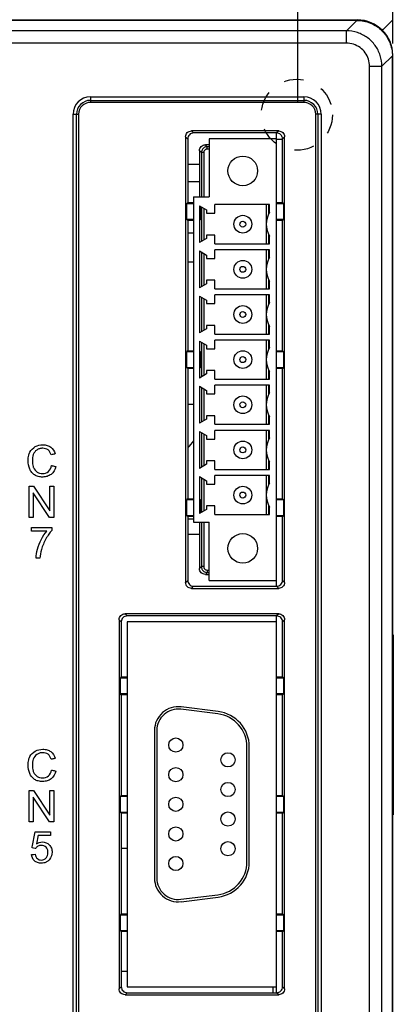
# Model space of a CAD drawing. Header units: millimetres. Extents: x -641 to 119, y -160 to 916.
# Tile 56 of 61: x -390 to -358, y 471 to 554. Entities that reach past the tile are written whole.
import ezdxf

# ---------------------------------------------------------------- set-up
doc = ezdxf.new("R2010")
doc.units = ezdxf.units.MM
doc.header["$LTSCALE"] = 32.67
doc.header["$PDMODE"] = 3
doc.header["$PDSIZE"] = 0.3125
doc.linetypes.add('HIDDEN', pattern=[0.2, 0.1, -0.1])
doc.layers.get('0').update_dxf_attribs({"linetype": 'CONTINUOUS'})
doc.layers.get('Defpoints').update_dxf_attribs({"linetype": 'CONTINUOUS'})
doc.layers.add('02___PRT_ALL_AXES', color=7, linetype='CONTINUOUS')
doc.layers.add('03___PRT_ALL_CURVES', color=7, linetype='CONTINUOUS')
doc.styles.get("Standard").update_dxf_attribs({"font": 'txt', "width": 0.7})
doc.dimstyles.new('DIMSTYLE_1', dxfattribs={"dimtxt": 5, "dimasz": 0.1875, "dimexe": 0.18, "dimexo": 0.0625, "dimgap": 0.09, "dimtad": 1, "dimdsep": 46, "dimtxsty": 'Standard', "dimblk": '_FILLED', "dimblk1": '_FILLED', "dimblk2": '_FILLED', "dimcen": 0.09, "dimadec": 0, "dimazin": 0, "dimtp": 0.01, "dimtm": 0.01, "dimtfac": 1, "dimtofl": 0, "dimtmove": 0, "dimatfit": 3, "dimldrblk": '_FILLED', "dimfxl": 0, "dimtolj": 1, "dimarcsym": 0})

# ---------------------------------------------------------------- blocks, each defined once
blk = doc.blocks.new('_FILLED')
at = {"color": 0, "linetype": 'ByBlock'}
blk.add_solid([(0, 0), (-1, 0.2), (-1, -0.2)], dxfattribs=at)
blk = doc.blocks.new('*D3')
at = {"color": 0, "linetype": 'Continuous', "lineweight": -2}
for p, q in [((-481.467, 550.08), (-481.467, 597.534)), ((-358.474, 552.082), (-358.474, 597.534)), ((-361.974, 596.534), (-477.967, 596.534))]:
    blk.add_line(p, q, dxfattribs=at)
at = {"layer": 'Defpoints', "color": 0, "linetype": 'Continuous', "lineweight": 0}
for p in [(-481.467, 596.534), (-358.474, 551.082), (-481.467, 549.08)]:
    blk.add_point(p, dxfattribs=at)
at = {"color": 0, "linetype": 'Continuous', "lineweight": -2, "xscale": 3.5, "yscale": 3.5, "zscale": 3.5, "rotation": 180}
blk.add_blockref('_FILLED', (-481.467, 596.534), dxfattribs=at)
at = {"color": 0, "linetype": 'Continuous', "lineweight": -2, "xscale": 3.5, "yscale": 3.5, "zscale": 3.5}
blk.add_blockref('_FILLED', (-358.474, 596.534), dxfattribs=at)
at = {"color": 0, "linetype": 'Continuous', "insert": (-419.971, 600.034), "char_height": 5, "attachment_point": 5}
blk.add_mtext('\\A1;123(4.84)', dxfattribs=at)
blk = doc.blocks.new('*D4')
at = {"color": 0, "linetype": 'Continuous', "lineweight": -2}
for p, q in [((-473.474, 547.082), (-473.474, 575.965)), ((-366.474, 547.082), (-366.474, 575.965)), ((-469.974, 574.965), (-369.974, 574.965))]:
    blk.add_line(p, q, dxfattribs=at)
at = {"layer": 'Defpoints', "color": 0, "linetype": 'Continuous', "lineweight": 0}
for p in [(-366.474, 574.965), (-473.474, 546.082), (-366.474, 546.082)]:
    blk.add_point(p, dxfattribs=at)
at = {"color": 0, "linetype": 'Continuous', "lineweight": -2, "xscale": 3.5, "yscale": 3.5, "zscale": 3.5, "rotation": 180}
blk.add_blockref('_FILLED', (-473.474, 574.965), dxfattribs=at)
at = {"color": 0, "linetype": 'Continuous', "lineweight": -2, "xscale": 3.5, "yscale": 3.5, "zscale": 3.5}
blk.add_blockref('_FILLED', (-366.474, 574.965), dxfattribs=at)
at = {"color": 0, "linetype": 'Continuous', "insert": (-419.974, 578.465), "char_height": 5, "attachment_point": 5}
blk.add_mtext('\\A1;107(4.21)', dxfattribs=at)

msp = doc.modelspace()

# ---------------------------------------------------------------- linework, layer by layer
at = {"color": 7, "linetype": 'Continuous'}
for p, q in [((-476.474, 554.082), (-361.474, 554.082)), ((-361.506, 554.048), (-449.643, 554.048)), ((-362.388, 553.166), (-361.506, 554.048)), ((-362.388, 553.166), (-390.627, 553.166)), ((-362.388, 552.122), (-362.388, 553.166)), ((-362.388, 552.122), (-390.778, 552.122)), ((-359.391, 550.168), (-358.509, 551.05)), ((-358.509, 312.115), (-358.509, 551.05)), ((-358.474, 312.082), (-358.474, 551.082)), ((-360.435, 312.997), (-360.435, 550.168)), ((-360.435, 550.168), (-359.391, 550.168)), ((-359.391, 312.997), (-359.391, 550.168)), ((-383.974, 547.592), (-383.974, 547.122)), ((-383.974, 547.592), (-365.974, 547.592)), ((-383.974, 547.293), (-365.974, 547.293)), ((-365.974, 547.122), (-383.974, 547.122)), ((-365.974, 547.592), (-365.974, 547.122)), ((-385.445, 316.922), (-385.445, 546.122)), ((-385.445, 546.122), (-384.974, 546.122)), ((-385.145, 316.922), (-385.145, 546.122)), ((-384.974, 546.122), (-384.974, 316.922)), ((-364.974, 316.922), (-364.974, 546.122)), ((-364.503, 546.122), (-364.974, 546.122)), ((-364.803, 546.122), (-364.803, 316.922)), ((-364.503, 546.122), (-364.503, 316.922)), ((-368.097, 544.717), (-375.451, 544.717)), ((-375.451, 544.717), (-375.276, 544.542)), ((-368.272, 544.542), (-375.276, 544.542)), ((-368.274, 506.282), (-368.274, 544.542)), ((-368.097, 544.717), (-368.272, 544.542)), ((-375.949, 544.219), (-375.949, 506.606)), ((-375.949, 544.219), (-375.774, 544.044)), ((-375.774, 544.044), (-375.774, 538.662)), ((-373.974, 543.542), (-374.276, 543.542)), ((-374.117, 543.383), (-374.276, 543.542)), ((-373.974, 544.042), (-373.974, 539.142)), ((-368.274, 544.042), (-373.974, 544.042)), ((-367.774, 543.982), (-368.274, 543.982)), ((-367.599, 544.219), (-367.774, 544.044)), ((-367.774, 538.662), (-367.774, 544.044)), ((-367.599, 506.606), (-367.599, 544.219)), ((-374.774, 543.044), (-374.774, 539.142)), ((-374.615, 542.885), (-374.774, 543.044)), ((-374.615, 542.885), (-374.615, 539.142)), ((-374.416, 542.885), (-374.615, 542.885)), ((-374.416, 542.885), (-374.416, 539.142)), ((-374.117, 543.184), (-374.117, 543.383)), ((-373.974, 543.383), (-374.117, 543.383)), ((-373.974, 543.184), (-374.117, 543.184)), ((-374.774, 541.869), (-375.774, 541.869)), ((-374.774, 540.425), (-375.774, 540.425)), ((-375.774, 538.662), (-375.843, 538.594)), ((-375.843, 537.231), (-375.843, 538.594)), ((-375.843, 538.594), (-375.274, 538.584)), ((-375.774, 538.662), (-375.274, 538.662)), ((-375.274, 539.142), (-375.274, 511.682)), ((-375.274, 539.142), (-373.974, 539.142)), ((-368.274, 538.662), (-367.774, 538.662)), ((-368.274, 538.584), (-367.705, 538.594)), ((-367.774, 538.662), (-367.705, 538.594)), ((-367.705, 538.594), (-367.705, 537.231)), ((-374.774, 538.399), (-374.774, 535.284)), ((-374.774, 538.399), (-374.174, 538.052)), ((-374.685, 537.252), (-374.685, 538.347)), ((-374.615, 538.307), (-374.615, 535.376)), ((-374.416, 538.192), (-374.416, 535.491)), ((-374.174, 538.052), (-374.174, 537.762)), ((-374.174, 537.762), (-373.474, 537.762)), ((-373.474, 537.762), (-373.474, 538.492)), ((-368.874, 538.492), (-373.474, 538.492)), ((-369.132, 536.959), (-369.132, 538.492)), ((-368.933, 537.712), (-368.933, 538.492)), ((-368.874, 537.852), (-368.874, 538.492)), ((-375.274, 537.241), (-375.843, 537.231)), ((-375.774, 537.162), (-375.843, 537.231)), ((-375.774, 537.162), (-375.774, 526.162)), ((-375.274, 537.162), (-375.774, 537.162)), ((-374.685, 537.252), (-374.774, 537.162)), ((-374.685, 537.252), (-374.774, 537.25)), ((-367.705, 537.231), (-368.274, 537.241)), ((-367.774, 537.162), (-368.274, 537.162)), ((-367.774, 537.162), (-367.705, 537.231)), ((-367.774, 526.162), (-367.774, 537.162)), ((-375.274, 536.096), (-375.774, 536.096)), ((-369.132, 535.192), (-369.132, 536.726)), ((-374.174, 535.631), (-374.774, 535.284)), ((-374.174, 535.922), (-374.174, 535.631)), ((-373.474, 535.922), (-374.174, 535.922)), ((-373.474, 535.192), (-373.474, 535.922)), ((-373.474, 535.192), (-368.874, 535.192)), ((-368.933, 535.192), (-368.933, 535.973)), ((-368.874, 535.192), (-368.874, 535.832)), ((-374.774, 534.589), (-374.774, 531.474)), ((-374.774, 534.589), (-374.174, 534.242)), ((-374.615, 534.497), (-374.615, 531.566)), ((-374.416, 534.382), (-374.416, 531.681)), ((-373.474, 533.952), (-373.474, 534.682)), ((-368.874, 534.682), (-373.474, 534.682)), ((-369.132, 533.149), (-369.132, 534.682)), ((-368.933, 533.902), (-368.933, 534.682)), ((-368.874, 534.042), (-368.874, 534.682)), ((-375.274, 533.632), (-375.774, 533.632)), ((-374.174, 534.242), (-374.174, 533.952)), ((-374.174, 533.952), (-373.474, 533.952)), ((-369.132, 531.382), (-369.132, 532.916)), ((-374.174, 532.112), (-374.174, 531.821)), ((-373.474, 532.112), (-374.174, 532.112)), ((-373.474, 531.382), (-373.474, 532.112)), ((-368.933, 531.382), (-368.933, 532.163)), ((-368.874, 531.382), (-368.874, 532.022)), ((-374.174, 531.821), (-374.774, 531.474)), ((-373.474, 531.382), (-368.874, 531.382)), ((-374.774, 530.779), (-374.774, 527.664)), ((-374.774, 530.779), (-374.174, 530.432)), ((-374.615, 530.687), (-374.615, 527.756)), ((-374.416, 530.572), (-374.416, 527.871)), ((-374.174, 530.432), (-374.174, 530.142)), ((-373.474, 530.142), (-373.474, 530.872)), ((-368.874, 530.872), (-373.474, 530.872)), ((-369.132, 529.339), (-369.132, 530.872)), ((-368.933, 530.092), (-368.933, 530.872)), ((-368.874, 530.232), (-368.874, 530.872)), ((-374.174, 530.142), (-373.474, 530.142)), ((-369.132, 527.572), (-369.132, 529.106)), ((-374.174, 528.011), (-374.774, 527.664)), ((-374.174, 528.302), (-374.174, 528.011)), ((-373.474, 528.302), (-374.174, 528.302)), ((-373.474, 527.572), (-373.474, 528.302)), ((-368.933, 527.572), (-368.933, 528.353)), ((-368.874, 527.572), (-368.874, 528.212)), ((-374.774, 526.969), (-374.774, 523.854)), ((-374.774, 526.969), (-374.174, 526.622)), ((-374.615, 526.877), (-374.615, 523.946)), ((-373.474, 527.572), (-368.874, 527.572)), ((-373.474, 526.332), (-373.474, 527.062)), ((-368.874, 527.062), (-373.474, 527.062)), ((-369.132, 525.529), (-369.132, 527.062)), ((-368.933, 526.282), (-368.933, 527.062)), ((-368.874, 526.422), (-368.874, 527.062)), ((-375.774, 526.162), (-375.843, 526.094)), ((-375.843, 524.731), (-375.843, 526.094)), ((-375.843, 526.094), (-375.274, 526.084)), ((-375.774, 526.162), (-375.274, 526.162)), ((-374.774, 526.162), (-374.685, 526.073)), ((-374.774, 526.075), (-374.685, 526.073)), ((-374.685, 524.752), (-374.685, 526.073)), ((-374.416, 526.762), (-374.416, 524.061)), ((-374.174, 526.622), (-374.174, 526.332)), ((-374.174, 526.332), (-373.474, 526.332)), ((-368.274, 526.162), (-367.774, 526.162)), ((-368.274, 526.084), (-367.705, 526.094)), ((-367.774, 526.162), (-367.705, 526.094)), ((-367.705, 526.094), (-367.705, 524.731)), ((-369.132, 523.762), (-369.132, 525.296)), ((-375.274, 524.741), (-375.843, 524.731)), ((-375.774, 524.662), (-375.843, 524.731)), ((-375.774, 524.662), (-375.774, 513.662)), ((-375.274, 524.662), (-375.774, 524.662)), ((-374.685, 524.752), (-374.774, 524.662)), ((-374.685, 524.752), (-374.774, 524.75)), ((-374.174, 524.492), (-374.174, 524.201)), ((-373.474, 524.492), (-374.174, 524.492)), ((-373.474, 523.762), (-373.474, 524.492)), ((-368.933, 523.762), (-368.933, 524.543)), ((-368.874, 523.762), (-368.874, 524.402)), ((-367.705, 524.731), (-368.274, 524.741)), ((-367.774, 524.662), (-368.274, 524.662)), ((-367.774, 524.662), (-367.705, 524.731)), ((-367.774, 513.662), (-367.774, 524.662)), ((-374.174, 524.201), (-374.774, 523.854)), ((-373.474, 523.762), (-368.874, 523.762)), ((-374.774, 523.159), (-374.774, 520.044)), ((-374.774, 523.159), (-374.174, 522.812)), ((-374.615, 523.067), (-374.615, 520.136)), ((-374.416, 522.952), (-374.416, 520.251)), ((-374.174, 522.812), (-374.174, 522.522)), ((-373.474, 522.522), (-373.474, 523.252)), ((-368.874, 523.252), (-373.474, 523.252)), ((-369.132, 521.719), (-369.132, 523.252)), ((-368.933, 522.472), (-368.933, 523.252)), ((-368.874, 522.612), (-368.874, 523.252)), ((-374.174, 522.522), (-373.474, 522.522)), ((-375.274, 521.632), (-375.774, 521.632)), ((-369.132, 519.952), (-369.132, 521.486)), ((-374.174, 520.391), (-374.774, 520.044)), ((-374.174, 520.682), (-374.174, 520.391)), ((-373.474, 520.682), (-374.174, 520.682)), ((-373.474, 519.952), (-373.474, 520.682)), ((-368.933, 519.952), (-368.933, 520.733)), ((-368.874, 519.952), (-368.874, 520.592)), ((-373.474, 519.952), (-368.874, 519.952)), ((-373.474, 518.712), (-373.474, 519.442)), ((-368.874, 519.442), (-373.474, 519.442)), ((-369.132, 517.909), (-369.132, 519.442)), ((-368.933, 518.662), (-368.933, 519.442)), ((-368.874, 518.802), (-368.874, 519.442)), ((-374.774, 519.349), (-374.774, 516.234)), ((-374.774, 519.349), (-374.174, 519.002)), ((-374.615, 519.257), (-374.615, 516.326)), ((-374.416, 519.142), (-374.416, 516.441)), ((-374.174, 519.002), (-374.174, 518.712)), ((-374.174, 518.712), (-373.474, 518.712)), ((-369.132, 516.142), (-369.132, 517.676)), ((-368.933, 516.142), (-368.933, 516.923)), ((-374.174, 516.581), (-374.774, 516.234)), ((-374.174, 516.872), (-374.174, 516.581)), ((-373.474, 516.872), (-374.174, 516.872)), ((-373.474, 516.142), (-373.474, 516.872)), ((-373.474, 516.142), (-368.874, 516.142)), ((-368.874, 516.142), (-368.874, 516.782)), ((-374.774, 515.539), (-374.774, 512.424)), ((-374.774, 515.539), (-374.174, 515.192)), ((-374.615, 515.447), (-374.615, 512.516)), ((-374.416, 515.332), (-374.416, 512.631)), ((-373.474, 514.902), (-373.474, 515.632)), ((-368.874, 515.632), (-373.474, 515.632)), ((-369.132, 514.099), (-369.132, 515.632)), ((-368.933, 514.852), (-368.933, 515.632)), ((-368.874, 514.992), (-368.874, 515.632)), ((-389.133, 512.098), (-389.133, 514.733)), ((-389.133, 514.733), (-388.773, 514.733)), ((-388.773, 514.733), (-387.391, 512.664)), ((-387.391, 512.664), (-387.391, 514.733)), ((-387.391, 514.733), (-387.055, 514.733)), ((-387.055, 514.733), (-387.055, 512.098)), ((-374.174, 515.192), (-374.174, 514.902)), ((-374.174, 514.902), (-373.474, 514.902)), ((-388.796, 514.167), (-388.796, 512.098)), ((-387.414, 512.098), (-388.796, 514.167)), ((-375.774, 513.662), (-375.843, 513.594)), ((-375.843, 512.231), (-375.843, 513.594)), ((-375.843, 513.594), (-375.274, 513.584)), ((-375.774, 513.662), (-375.274, 513.662)), ((-374.774, 513.662), (-374.685, 513.573)), ((-369.132, 512.332), (-369.132, 513.866)), ((-368.274, 513.662), (-367.774, 513.662)), ((-368.274, 513.584), (-367.705, 513.594)), ((-367.774, 513.662), (-367.705, 513.594)), ((-367.705, 513.594), (-367.705, 512.231)), ((-374.774, 513.575), (-374.685, 513.573)), ((-374.174, 512.771), (-374.774, 512.424)), ((-374.685, 512.476), (-374.685, 513.573)), ((-374.174, 513.062), (-374.174, 512.771)), ((-373.474, 513.062), (-374.174, 513.062)), ((-373.474, 512.332), (-373.474, 513.062)), ((-368.933, 512.332), (-368.933, 513.113)), ((-368.874, 512.332), (-368.874, 512.972)), ((-388.796, 512.098), (-389.133, 512.098)), ((-387.055, 512.098), (-387.414, 512.098)), ((-375.274, 512.241), (-375.843, 512.231)), ((-375.774, 512.162), (-375.843, 512.231)), ((-375.774, 512.162), (-375.774, 506.781)), ((-375.274, 512.162), (-375.774, 512.162)), ((-375.774, 511.982), (-375.274, 511.982)), ((-373.474, 512.332), (-368.874, 512.332)), ((-367.705, 512.231), (-368.274, 512.241)), ((-367.774, 512.162), (-368.274, 512.162)), ((-367.774, 512.162), (-367.705, 512.231)), ((-367.774, 506.781), (-367.774, 512.162)), ((-375.274, 511.682), (-373.974, 511.682)), ((-374.774, 511.682), (-374.774, 507.781)), ((-374.615, 511.682), (-374.615, 507.94)), ((-374.416, 511.682), (-374.416, 507.94)), ((-373.974, 506.782), (-373.974, 511.682)), ((-375.774, 510.682), (-374.774, 510.682)), ((-374.615, 507.94), (-374.774, 507.781)), ((-374.416, 507.94), (-374.615, 507.94)), ((-374.117, 507.441), (-374.276, 507.282)), ((-374.276, 507.282), (-373.974, 507.282)), ((-374.117, 507.641), (-374.117, 507.441)), ((-374.117, 507.641), (-373.974, 507.641)), ((-374.117, 507.441), (-373.974, 507.441)), ((-375.949, 506.606), (-375.774, 506.781)), ((-375.451, 506.107), (-375.276, 506.282)), ((-375.451, 506.107), (-368.097, 506.107)), ((-375.276, 506.282), (-368.272, 506.282)), ((-373.974, 506.782), (-368.274, 506.782)), ((-368.097, 506.107), (-368.272, 506.282)), ((-367.599, 506.606), (-367.774, 506.781)), ((-368.097, 503.957), (-381.051, 503.957)), ((-381.051, 503.957), (-380.876, 503.782)), ((-368.272, 503.782), (-380.876, 503.782)), ((-368.274, 471.982), (-368.274, 503.782)), ((-368.097, 503.957), (-368.272, 503.782)), ((-381.549, 503.459), (-381.549, 472.306)), ((-381.549, 503.459), (-381.374, 503.284)), ((-381.374, 503.284), (-381.374, 498.632)), ((-380.874, 503.282), (-380.874, 472.482)), ((-368.274, 503.282), (-380.874, 503.282)), ((-367.599, 503.459), (-367.774, 503.284)), ((-367.774, 498.632), (-367.774, 503.284)), ((-367.599, 472.306), (-367.599, 503.459)), ((-358.433, 502.182), (-358.433, 486.982)), ((-381.374, 498.632), (-381.443, 498.564)), ((-381.374, 498.632), (-380.874, 498.632)), ((-368.274, 498.632), (-367.774, 498.632)), ((-367.774, 498.632), (-367.705, 498.564)), ((-381.443, 497.201), (-381.443, 498.564)), ((-381.443, 498.564), (-380.874, 498.554)), ((-368.274, 498.554), (-367.705, 498.564)), ((-367.705, 498.564), (-367.705, 497.201)), ((-380.874, 497.211), (-381.443, 497.201)), ((-381.374, 497.132), (-381.443, 497.201)), ((-381.374, 497.132), (-381.374, 488.632)), ((-380.874, 497.132), (-381.374, 497.132)), ((-367.705, 497.201), (-368.274, 497.211)), ((-367.774, 497.132), (-368.274, 497.132)), ((-367.774, 497.132), (-367.705, 497.201)), ((-367.774, 488.632), (-367.774, 497.132)), ((-373.227, 495.512), (-376.351, 495.903)), ((-373.202, 495.711), (-376.326, 496.101)), ((-378.574, 494.117), (-378.574, 481.648)), ((-378.374, 494.117), (-378.374, 481.648)), ((-370.774, 483.031), (-370.774, 492.734)), ((-370.574, 483.031), (-370.574, 492.734)), ((-389.133, 486.401), (-389.133, 489.036)), ((-389.133, 489.036), (-388.773, 489.036)), ((-388.773, 489.036), (-387.391, 486.967)), ((-387.391, 486.967), (-387.391, 489.036)), ((-387.391, 489.036), (-387.055, 489.036)), ((-387.055, 489.036), (-387.055, 486.401)), ((-388.796, 488.47), (-388.796, 486.401)), ((-387.414, 486.401), (-388.796, 488.47)), ((-381.374, 488.632), (-381.443, 488.564)), ((-381.443, 487.201), (-381.443, 488.564)), ((-381.443, 488.564), (-380.874, 488.554)), ((-381.374, 488.632), (-380.874, 488.632)), ((-368.274, 488.632), (-367.774, 488.632)), ((-368.274, 488.554), (-367.705, 488.564)), ((-367.774, 488.632), (-367.705, 488.564)), ((-367.705, 488.564), (-367.705, 487.201)), ((-380.874, 487.211), (-381.443, 487.201)), ((-381.374, 487.132), (-381.443, 487.201)), ((-381.374, 487.132), (-381.374, 478.632)), ((-380.874, 487.132), (-381.374, 487.132)), ((-367.705, 487.201), (-368.274, 487.211)), ((-367.774, 487.132), (-368.274, 487.132)), ((-367.774, 487.132), (-367.705, 487.201)), ((-367.774, 478.632), (-367.774, 487.132)), ((-388.796, 486.401), (-389.133, 486.401)), ((-387.055, 486.401), (-387.414, 486.401)), ((-381.374, 484.182), (-380.874, 484.182)), ((-376.351, 479.862), (-373.227, 480.252)), ((-376.326, 479.663), (-373.202, 480.054)), ((-381.374, 478.632), (-381.443, 478.564)), ((-381.443, 477.201), (-381.443, 478.564)), ((-381.443, 478.564), (-380.874, 478.554)), ((-381.374, 478.632), (-380.874, 478.632)), ((-368.274, 478.632), (-367.774, 478.632)), ((-368.274, 478.554), (-367.705, 478.564)), ((-367.774, 478.632), (-367.705, 478.564)), ((-367.705, 478.564), (-367.705, 477.201)), ((-380.874, 477.211), (-381.443, 477.201)), ((-381.374, 477.132), (-381.443, 477.201)), ((-381.374, 477.132), (-381.374, 472.481)), ((-380.874, 477.132), (-381.374, 477.132)), ((-367.705, 477.201), (-368.274, 477.211)), ((-367.774, 477.132), (-368.274, 477.132)), ((-367.774, 477.132), (-367.705, 477.201)), ((-367.774, 472.481), (-367.774, 477.132)), ((-380.874, 473.782), (-381.374, 473.782)), ((-381.549, 472.306), (-381.374, 472.481)), ((-380.874, 472.482), (-368.274, 472.482)), ((-368.574, 471.982), (-368.574, 472.482)), ((-367.599, 472.306), (-367.774, 472.481)), ((-381.051, 471.807), (-380.876, 471.982)), ((-381.051, 471.807), (-368.097, 471.807)), ((-380.876, 471.982), (-368.272, 471.982)), ((-368.097, 471.807), (-368.272, 471.982))]:
    msp.add_line(p, q, dxfattribs=at)
for centre, radius in [((-371.124, 536.842), 0.75), ((-371.124, 536.842), 0.25), ((-371.124, 533.032), 0.75), ((-371.124, 533.032), 0.25), ((-371.124, 529.222), 0.75), ((-371.124, 529.222), 0.25), ((-371.124, 525.412), 0.75), ((-371.124, 525.412), 0.25), ((-371.124, 521.602), 0.75), ((-371.124, 521.602), 0.25), ((-371.124, 517.792), 0.75), ((-371.124, 517.792), 0.25), ((-371.124, 513.982), 0.75), ((-371.124, 513.982), 0.25)]:
    msp.add_circle(centre, radius, dxfattribs=at)
for centre, radius, start, end in [((-361.474, 551.082), 3, 0, 90), ((-383.974, 546.122), 1.471, 90, 180), ((-383.974, 546.122), 1.171, 90, 180), ((-383.974, 546.122), 1, 90, 180), ((-365.974, 546.122), 1.471, 0, 90), ((-365.974, 546.122), 1.171, 0, 90), ((-365.974, 546.122), 1, 0, 90), ((-367.148, 536.842), 2, 149.66865, 210.33135), ((-367.148, 533.032), 2, 149.66865, 210.33135), ((-367.148, 529.222), 2, 149.66865, 210.33135), ((-367.148, 525.412), 2, 149.66865, 210.33135), ((-367.148, 521.602), 2, 149.66865, 210.33135), ((-367.148, 517.792), 2, 149.66865, 210.33135), ((-367.148, 513.982), 2, 149.66865, 210.33135), ((-376.574, 494.117), 2, 82.87498, 180), ((-376.574, 494.117), 1.8, 82.87498, 180), ((-373.574, 492.734), 2.8, 0, 82.87498), ((-373.574, 492.734), 3, 0, 82.87498), ((-373.574, 483.031), 2.8, 277.12502, 0), ((-373.574, 483.031), 3, 277.12502, 0), ((-376.574, 481.648), 2, 180, 277.12502), ((-376.574, 481.648), 1.8, 180, 277.12502)]:
    msp.add_arc(centre, radius, start, end, dxfattribs=at)
for points, start_tangent, end_tangent in [([(-361.506, 554.048), (-360.921, 553.99), (-360.359, 553.82), (-359.841, 553.543), (-359.386, 553.17), (-359.014, 552.716), (-358.737, 552.197), (-358.566, 551.635), (-358.509, 551.05)], (1, 0), (0, -1)), ([(-359.391, 550.168), (-359.538, 551.094), (-359.963, 551.929), (-360.626, 552.592), (-361.461, 553.018), (-362.388, 553.166)], (-0.000632, 1), (-1, 0.000637)), ([(-360.435, 550.168), (-360.53, 550.771), (-360.807, 551.316), (-361.24, 551.749), (-361.787, 552.027), (-362.388, 552.122)], (-0.000672, 1), (-1, 0.00056)), ([(-375.949, 544.219), (-375.911, 544.41), (-375.803, 544.572), (-375.642, 544.68), (-375.451, 544.717)], (0, 1), (1, 0)), ([(-375.276, 544.542), (-375.467, 544.505), (-375.628, 544.397), (-375.736, 544.235), (-375.774, 544.044)], (-1, 0), (0, -1)), ([(-367.831, 544.277), (-367.92, 544.397), (-368.081, 544.505), (-368.272, 544.542)], (-0.466377, 0.884586), (-1, 0)), ([(-368.097, 544.717), (-367.906, 544.68), (-367.745, 544.572), (-367.637, 544.41), (-367.599, 544.219)], (1, 0), (0, -1)), ([(-374.774, 543.044), (-374.736, 543.235), (-374.628, 543.397), (-374.467, 543.505), (-374.276, 543.542)], (0, 1), (1, 0)), ([(-367.774, 544.044), (-367.812, 544.235), (-367.831, 544.277)], (0, 1), (-0.466377, 0.884586)), ([(-374.117, 543.383), (-374.214, 543.374), (-374.317, 543.341), (-374.422, 543.278), (-374.517, 543.181), (-374.587, 543.048), (-374.615, 542.885)], (-0.999996, -0.002998), (-0.003035, -0.999995)), ([(-374.117, 543.184), (-374.175, 543.179), (-374.238, 543.159), (-374.3, 543.122), (-374.357, 543.063), (-374.399, 542.983), (-374.416, 542.885)], (-1, 0.000052), (-0.000051, -1)), ([(-389.177, 517.337, 97.7), (-389.074, 517.601, 97.7), (-388.626, 518.066, 97.7), (-387.986, 518.225, 97.7), (-387.622, 518.175, 97.7), (-387.321, 518.024, 97.7), (-386.944, 517.459, 97.7)], (0.259268, 0.965805), (0.279215, -0.960228)), ([(-387.286, 517.378, 97.7), (-387.553, 517.796, 97.7), (-387.751, 517.895, 97.7), (-387.993, 517.928, 97.7), (-388.273, 517.891, 97.7), (-388.503, 517.782, 97.7), (-388.791, 517.391, 97.7), (-388.874, 516.885, 97.7), (-388.806, 516.378, 97.7)], (-0.304403, 0.952543), (0.320983, -0.947085)), ([(-386.9, 516.382, 97.7), (-387.295, 515.728, 97.7), (-387.612, 515.559, 97.7), (-387.992, 515.502, 97.7), (-388.379, 515.546, 97.7), (-388.686, 515.676, 97.7), (-388.921, 515.888, 97.7), (-389.092, 516.178, 97.7), (-389.232, 516.884, 97.7), (-389.177, 517.337, 97.7)], (-0.248431, -0.968649), (0.259268, 0.965805)), ([(-386.944, 517.459, 97.7), (-386.998, 517.446, 97.7), (-387.286, 517.378, 97.7)], (-0.973069, -0.230515), (-0.973069, -0.230515)), ([(-388.806, 516.378, 97.7), (-388.775, 516.299, 97.7), (-388.47, 515.924, 97.7), (-388.021, 515.8, 97.7), (-387.523, 515.969, 97.7), (-387.248, 516.47, 97.7)], (0.320983, -0.947085), (0.211294, 0.977423)), ([(-387.248, 516.47, 97.7), (-387.193, 516.456, 97.7), (-386.9, 516.382, 97.7)], (0.969345, -0.245702), (0.969345, -0.245702)), ([(-388.932, 511.251, 97.7), (-388.666, 511.251, 97.7), (-387.229, 511.251, 97.7)], (1, 0), (1, 0)), ([(-388.932, 510.942, 97.7), (-388.932, 510.99, 97.7), (-388.932, 511.251, 97.7)], (0, 1), (0, 1)), ([(-387.229, 511.251, 97.7), (-387.229, 511.001, 97.7)], (0, -1), (0, -1)), ([(-387.642, 510.942, 97.7), (-387.844, 510.942, 97.7), (-388.932, 510.942, 97.7)], (-1, 0), (-1, 0)), ([(-388.562, 508.649, 97.7), (-388.441, 509.401, 97.7), (-388.106, 510.252, 97.7), (-387.642, 510.942, 97.7)], (0.016595, 0.999862), (0.658848, 0.752277)), ([(-387.229, 511.001, 97.7), (-387.479, 510.689, 97.7), (-387.727, 510.289, 97.7), (-387.945, 509.838, 97.7), (-388.108, 509.374, 97.7), (-388.232, 508.649, 97.7)], (-0.684222, -0.729274), (-0.067994, -0.997686)), ([(-388.232, 508.649, 97.7), (-388.283, 508.649, 97.7), (-388.562, 508.649, 97.7)], (-1, 0), (-1, 0)), ([(-374.276, 507.282), (-374.467, 507.32), (-374.628, 507.428), (-374.736, 507.589), (-374.774, 507.781)], (-1, 0), (0, 1)), ([(-374.615, 507.94), (-374.605, 507.843), (-374.572, 507.739), (-374.51, 507.635), (-374.413, 507.539), (-374.279, 507.469), (-374.117, 507.441)], (0.002998, -0.999996), (0.999995, -0.003035)), ([(-374.416, 507.94), (-374.41, 507.881), (-374.39, 507.819), (-374.353, 507.756), (-374.295, 507.699), (-374.214, 507.657), (-374.117, 507.641)], (-0.000052, -1), (1, -0.000051)), ([(-375.451, 506.107), (-375.642, 506.145), (-375.803, 506.253), (-375.911, 506.414), (-375.949, 506.606)], (-1, 0), (0, 1)), ([(-375.774, 506.781), (-375.736, 506.589), (-375.628, 506.428), (-375.467, 506.32), (-375.276, 506.282)], (0, -1), (1, 0)), ([(-368.272, 506.282), (-368.081, 506.32), (-367.92, 506.428), (-367.812, 506.589), (-367.774, 506.781)], (1, 0), (0, 1)), ([(-367.599, 506.606), (-367.637, 506.414), (-367.745, 506.253), (-367.906, 506.145), (-368.097, 506.107)], (0, -1), (-1, 0)), ([(-381.549, 503.459), (-381.511, 503.65), (-381.403, 503.812), (-381.242, 503.92), (-381.051, 503.957)], (0, 1), (1, 0)), ([(-380.876, 503.782), (-381.067, 503.745), (-381.228, 503.637), (-381.336, 503.475), (-381.374, 503.284)], (-1, 0), (0, -1)), ([(-367.774, 503.284), (-367.812, 503.475), (-367.92, 503.637), (-368.081, 503.745), (-368.272, 503.782)], (0, 1), (-1, 0)), ([(-368.097, 503.957), (-367.906, 503.92), (-367.745, 503.812), (-367.637, 503.65), (-367.599, 503.459)], (1, 0), (0, -1)), ([(-389.177, 491.64, 97.7), (-389.074, 491.904, 97.7), (-388.626, 492.369, 97.7), (-387.986, 492.528, 97.7), (-387.622, 492.478, 97.7), (-387.321, 492.327, 97.7), (-386.944, 491.762, 97.7)], (0.259268, 0.965805), (0.279215, -0.960228)), ([(-387.286, 491.681, 97.7), (-387.553, 492.1, 97.7), (-387.751, 492.198, 97.7), (-387.993, 492.231, 97.7), (-388.273, 492.194, 97.7), (-388.503, 492.085, 97.7), (-388.791, 491.694, 97.7), (-388.874, 491.188, 97.7), (-388.806, 490.681, 97.7)], (-0.304403, 0.952543), (0.320983, -0.947085)), ([(-386.9, 490.685, 97.7), (-387.295, 490.031, 97.7), (-387.612, 489.862, 97.7), (-387.992, 489.805, 97.7), (-388.379, 489.849, 97.7), (-388.686, 489.979, 97.7), (-388.921, 490.191, 97.7), (-389.092, 490.481, 97.7), (-389.232, 491.187, 97.7), (-389.177, 491.64, 97.7)], (-0.248431, -0.968649), (0.259268, 0.965805)), ([(-386.944, 491.762, 97.7), (-386.998, 491.749, 97.7), (-387.286, 491.681, 97.7)], (-0.973069, -0.230515), (-0.973069, -0.230515)), ([(-388.806, 490.681, 97.7), (-388.775, 490.602, 97.7), (-388.47, 490.227, 97.7), (-388.021, 490.103, 97.7), (-387.523, 490.272, 97.7), (-387.248, 490.773, 97.7)], (0.320983, -0.947085), (0.211294, 0.977423)), ([(-387.248, 490.773, 97.7), (-387.193, 490.759, 97.7), (-386.9, 490.685, 97.7)], (0.969345, -0.245702), (0.969345, -0.245702)), ([(-388.899, 484.198, 97.7), (-388.859, 484.41, 97.7), (-388.645, 485.554, 97.7)], (0.183806, 0.982963), (0.183806, 0.982963)), ([(-388.645, 485.554, 97.7), (-388.44, 485.554, 97.7), (-387.333, 485.554, 97.7)], (1, 0), (1, 0)), ([(-387.333, 485.554, 97.7), (-387.333, 485.506, 97.7), (-387.333, 485.245, 97.7)], (0, -1), (0, -1)), ([(-388.389, 485.245, 97.7), (-388.411, 485.134, 97.7), (-388.528, 484.534, 97.7)], (-0.191957, -0.981403), (-0.191957, -0.981403)), ([(-388.528, 484.534, 97.7), (-388.031, 484.699, 97.7), (-387.449, 484.46, 97.7), (-387.271, 484.187, 97.7), (-387.212, 483.846, 97.7), (-387.42, 483.228, 97.7), (-387.618, 483.044, 97.7)], (0.819483, 0.573103), (-0.833831, -0.552019)), ([(-387.333, 485.245, 97.7), (-387.498, 485.245, 97.7), (-388.389, 485.245, 97.7)], (-1, 0), (-1, 0)), ([(-388.954, 483.641, 97.7), (-388.902, 483.645, 97.7), (-388.623, 483.669, 97.7)], (0.996546, 0.083045), (0.996546, 0.083045)), ([(-388.596, 484.154, 97.7), (-388.643, 484.161, 97.7), (-388.899, 484.198, 97.7)], (-0.989586, 0.14394), (-0.989586, 0.14394)), ([(-388.623, 483.669, 97.7), (-388.448, 483.297, 97.7), (-388.114, 483.173, 97.7), (-387.714, 483.349, 97.7), (-387.594, 483.554, 97.7), (-387.554, 483.816, 97.7), (-387.567, 483.967, 97.7)], (0.150815, -0.988562), (-0.179171, 0.983818)), ([(-387.567, 483.967, 97.7), (-387.592, 484.064, 97.7), (-387.707, 484.253, 97.7), (-388.116, 484.413, 97.7), (-388.399, 484.341, 97.7), (-388.596, 484.154, 97.7)], (-0.179171, 0.983818), (-0.529828, -0.848105)), ([(-387.618, 483.044, 97.7), (-387.719, 482.988, 97.7), (-388.11, 482.908, 97.7), (-388.435, 482.958, 97.7), (-388.695, 483.109, 97.7), (-388.954, 483.641, 97.7)], (-0.833831, -0.552019), (-0.096126, 0.995369)), ([(-381.051, 471.807), (-381.242, 471.845), (-381.403, 471.953), (-381.511, 472.114), (-381.549, 472.306)], (-1, 0), (0, 1)), ([(-381.374, 472.481), (-381.336, 472.289), (-381.228, 472.128), (-381.067, 472.02), (-380.876, 471.982)], (0, -1), (1, 0)), ([(-368.272, 471.982), (-368.081, 472.02), (-367.92, 472.128), (-367.812, 472.289), (-367.774, 472.481)], (1, 0), (0, 1)), ([(-367.599, 472.306), (-367.637, 472.114), (-367.745, 471.953), (-367.906, 471.845), (-368.097, 471.807)], (0, -1), (-1, 0))]:
    msp.add_spline(points, degree=3, dxfattribs=dict(at, start_tangent=start_tangent, end_tangent=end_tangent))
at = {"layer": '02___PRT_ALL_AXES', "color": 7, "linetype": 'HIDDEN', "ltscale": 0.5}
msp.add_circle((-366.564, 546.082), 3, dxfattribs=at)
at = {"layer": '02___PRT_ALL_AXES', "color": 7, "linetype": 'Continuous'}
for centre, radius in [((-371.124, 541.342), 1.25), ((-371.124, 509.482), 1.25), ((-376.774, 492.882), 0.6), ((-372.374, 491.632), 0.6), ((-376.774, 490.382), 0.6), ((-372.374, 489.132), 0.6), ((-376.774, 487.882), 0.6), ((-372.374, 486.632), 0.6), ((-376.774, 485.382), 0.6), ((-372.374, 484.132), 0.6), ((-376.774, 482.882), 0.6)]:
    msp.add_circle(centre, radius, dxfattribs=at)
msp.add_arc((-382.124, 523.982), 8.75, 316.65748, 321.68261, dxfattribs=at)
at = {"layer": '03___PRT_ALL_CURVES', "color": 40, "linetype": 'Continuous', "start_tangent": (0.334965, 0.334965, 0.880679), "end_tangent": (0.342678, 0.342678, 0.874725)}
msp.add_spline([(-359.356, 553.2, -8.985), (-358.474, 554.082, -6.7)], degree=3, dxfattribs=at)

# ---------------------------------------------------------------- dimensions: what is measured, and where the dimension line sits
at = {"color": 7, "linetype": 'Continuous'}
for base, p1, p2, text, picture, middle in [((-481.467, 596.534), (-358.474, 551.082), (-481.467, 549.08), '123(4.84)', '*D3', (-419.971, 600.034)), ((-366.474, 574.965), (-473.474, 546.082), (-366.474, 546.082), '<>(4.21)', '*D4', (-419.974, 578.465))]:
    dim = msp.add_linear_dim(base=base, p1=p1, p2=p2, text=text, dimstyle='DIMSTYLE_1', override={"dimasz": 3.5, "dimexe": 1, "dimexo": 1, "dimgap": 1}, dxfattribs=at)
    dim.commit()
    dim.dimension.update_dxf_attribs({"geometry": picture, "text_midpoint": middle})

doc.saveas('drawing.dxf')
